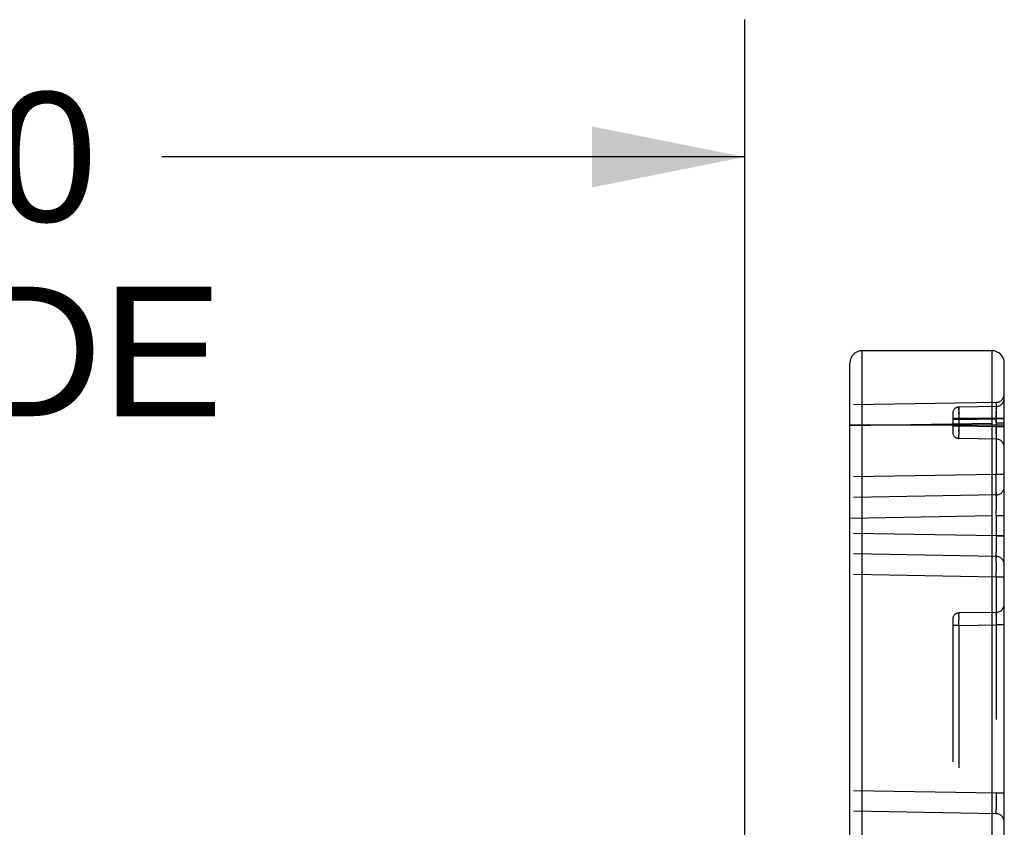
# Model space of a CAD drawing. Header units: inches. Extents: x 0 to 63, y 0 to 40.7.
# Tile 33 of 49: x 57.8 to 60.2, y 11.5 to 13.4. Entities that reach past the tile are written whole.
import ezdxf

# ---------------------------------------------------------------- set-up
doc = ezdxf.new("R2010")
doc.units = ezdxf.units.IN
doc.header["$LTSCALE"] = 3.462963
doc.header["$MEASUREMENT"] = 0
doc.linetypes.add('HIDDEN', pattern=[0.2, 0.1, -0.1])
doc.layers.get('0').update_dxf_attribs({"linetype": 'CONTINUOUS'})
doc.layers.add('_77011', color=7, linetype='CONTINUOUS')
doc.styles.get("Standard").update_dxf_attribs({"font": 'arial.ttf'})
doc.dimstyles.new('DIMSTYLE_1', dxfattribs={"dimtxt": 0.314815, "dimasz": 0.37037, "dimexe": 0.09, "dimexo": 0.07, "dimgap": 0.0425, "dimtad": 0, "dimtih": 1, "dimtoh": 1, "dimzin": 4, "dimdsep": 46, "dimtxsty": 'Standard', "dimblk": '_FILLED', "dimblk1": '_FILLED', "dimblk2": '_FILLED', "dimcen": 0.09, "dimadec": 3, "dimazin": 1, "dimtfac": 1, "dimtdec": 3, "dimtofl": 0, "dimtmove": 0, "dimatfit": 3, "dimldrblk": '_FILLED', "dimfxl": 0, "dimtolj": 1, "dimtzin": 4, "dimarcsym": 0})

# ---------------------------------------------------------------- blocks, each defined once
blk = doc.blocks.new('_FILLED')
at = {"color": 0, "linetype": 'ByBlock'}
blk.add_solid([(0, 0), (-1, 0.2), (-1, -0.2)], dxfattribs=at)
blk = doc.blocks.new('*D6')
at = {"color": 2, "linetype": 'Continuous'}
for p, q in [((55.5262, 12.1372), (55.5262, 13.4171)), ((59.5262, 11.1684), (59.5262, 13.4171)), ((55.5262, 13.0837), (56.9411, 13.0837)), ((59.5262, 13.0837), (58.1114, 13.0837))]:
    blk.add_line(p, q, dxfattribs=at)
at = {"color": 2, "linetype": 'Continuous', "xscale": 0.3703703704, "yscale": 0.3703703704, "zscale": 0.3703703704, "rotation": 180}
blk.add_blockref('_FILLED', (55.5262, 13.0837), dxfattribs=at)
at = {"color": 2, "linetype": 'Continuous', "xscale": 0.3703703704, "yscale": 0.3703703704, "zscale": 0.3703703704}
blk.add_blockref('_FILLED', (59.5262, 13.0837), dxfattribs=at)
at = {"color": 2, "linetype": 'Continuous', "insert": (57.5262, 13.2411), "char_height": 0.31481, "width": 1.462894, "attachment_point": 2, "line_spacing_factor": 0.9}
blk.add_mtext('4.00\\PINSIDE', dxfattribs=at)

msp = doc.modelspace()

# ---------------------------------------------------------------- linework, layer by layer
at = {"layer": '_77011', "color": 9, "linetype": 'Continuous'}
for p, q in [((59.8112, 10.8137), (59.8112, 12.613)), ((60.1262, 12.613), (60.1262, 9.363)), ((59.7812, 12.433), (60.1562, 12.433))]:
    msp.add_line(p, q, dxfattribs=at)
at = {"layer": '_77011', "color": 7, "linetype": 'Continuous'}
for p, q in [((60.1262, 12.613), (59.8112, 12.613)), ((59.7812, 10.8137), (59.7812, 12.583)), ((60.1562, 9.393), (60.1562, 12.583))]:
    msp.add_line(p, q, dxfattribs=at)
at = {"layer": '_77011', "color": 8, "linetype": 'HIDDEN'}
for p, q in [((60.1366, 12.4876), (59.7812, 12.4814)), ((60.1366, 12.4776), (60.046, 12.476)), ((60.046, 12.476), (60.046, 12.4299)), ((60.1366, 12.4876), (60.1366, 12.4872)), ((60.1366, 12.4776), (60.1366, 12.3126)), ((60.1366, 12.4772), (60.1366, 12.4776)), ((60.1367, 12.4838), (60.1367, 12.4859)), ((60.1367, 12.4838), (60.1367, 12.4773)), ((60.1367, 12.4776), (60.1367, 12.4653)), ((60.0312, 12.461), (60.0312, 12.4149)), ((60.0459, 12.4746), (60.0459, 12.4757)), ((60.0459, 12.4703), (60.0459, 12.4728)), ((60.0459, 12.4672), (60.0459, 12.4597)), ((60.0459, 12.4597), (60.0459, 12.4637)), ((60.0459, 12.4597), (60.046, 12.446)), ((60.1367, 12.4719), (60.1367, 12.4743)), ((60.1367, 12.4681), (60.1367, 12.4506)), ((59.7812, 12.4314), (60.1366, 12.4376)), ((60.1562, 12.448), (60.0312, 12.448)), ((60.046, 12.446), (60.0312, 12.446)), ((60.046, 12.4299), (60.0312, 12.4299)), ((60.046, 12.4299), (60.0459, 12.4206)), ((60.046, 12.446), (60.1366, 12.4476)), ((60.1366, 12.4283), (60.046, 12.4299)), ((60.1366, 12.4376), (60.1367, 12.4506)), ((60.1562, 12.4476), (60.1366, 12.4476)), ((60.1366, 12.4376), (60.1562, 12.4376)), ((60.1366, 12.4236), (60.1366, 12.4283)), ((60.1562, 12.4283), (60.1366, 12.4283)), ((60.1562, 12.4283), (60.1366, 12.4283)), ((60.0459, 12.4206), (60.0459, 12.4087)), ((60.0459, 12.4163), (60.0459, 12.4206)), ((60.0459, 12.4032), (60.0459, 12.4087)), ((60.1367, 12.4107), (60.1366, 12.4236)), ((60.0459, 12.4014), (60.0459, 12.4032)), ((60.046, 12.3999), (60.0459, 12.4003)), ((60.1366, 12.3983), (60.046, 12.3999)), ((60.1366, 12.3987), (60.1366, 12.3983)), ((60.1366, 12.3126), (59.7812, 12.3064)), ((60.1367, 12.2876), (60.1366, 12.3126)), ((60.1562, 12.3126), (60.1366, 12.3126)), ((60.1367, 12.273), (60.1367, 12.2876)), ((60.1366, 12.2626), (59.7812, 12.2564)), ((60.1366, 12.2626), (60.1366, 12.2622)), ((60.1367, 12.2588), (60.1367, 12.2523)), ((60.1367, 12.2523), (60.1367, 12.2431)), ((60.1367, 12.2431), (60.1367, 12.2256)), ((60.1366, 12.2126), (60.1367, 12.2256)), ((59.7812, 12.2064), (60.1366, 12.2126)), ((60.1366, 12.2126), (60.1366, 12.1633)), ((60.1366, 12.2126), (60.1562, 12.2126)), ((60.1366, 12.1633), (59.7812, 12.1695)), ((60.1366, 12.1633), (60.1367, 12.1442)), ((60.1562, 12.1633), (60.1366, 12.1633)), ((60.1366, 12.1633), (60.1562, 12.1633)), ((60.1367, 12.1442), (60.1367, 12.1329)), ((60.1366, 12.1133), (59.7812, 12.1195)), ((60.1367, 12.1329), (60.1367, 12.1236)), ((60.1366, 12.1137), (60.1366, 12.1133)), ((60.1366, 12.1129), (60.1366, 12.1133)), ((60.1367, 12.1095), (60.1367, 12.1116)), ((60.1367, 12.1029), (60.1367, 12.1095)), ((60.1367, 12.0986), (60.1367, 12.1066)), ((60.1367, 12.0986), (60.1367, 12.0883)), ((60.1366, 12.0633), (59.7812, 12.0695)), ((60.1366, 12.0633), (60.1367, 12.0763)), ((60.1367, 12.0883), (60.1367, 12.0763)), ((60.1366, 12.0633), (60.1366, 10.6983)), ((60.1562, 12.0633), (60.1366, 12.0633)), ((60.0459, 11.9757), (60.046, 11.976)), ((60.046, 11.976), (60.0459, 11.9757)), ((60.0459, 11.9746), (60.0459, 11.9728)), ((60.1366, 11.9776), (60.046, 11.976)), ((60.1366, 11.9776), (60.1366, 11.9772)), ((60.1366, 11.9772), (60.1366, 11.9776)), ((60.0312, 11.961), (60.0312, 10.6849)), ((60.0459, 11.9672), (60.0459, 11.9728)), ((60.0459, 11.9672), (60.0459, 11.9597)), ((60.046, 11.946), (60.0459, 11.9597)), ((60.1367, 11.9569), (60.1366, 11.9476)), ((60.1367, 11.9719), (60.1367, 11.9653)), ((60.1367, 11.9653), (60.1367, 11.9569)), ((60.046, 11.946), (60.0312, 11.946)), ((60.046, 11.946), (60.1366, 11.9476)), ((60.046, 11.946), (60.046, 10.6999)), ((60.1562, 11.9476), (60.1366, 11.9476)), ((60.1366, 11.5383), (59.7812, 11.5445)), ((60.1366, 11.5383), (60.1367, 11.5192)), ((60.1562, 11.5383), (60.1366, 11.5383)), ((60.1367, 11.5192), (60.1367, 11.5079)), ((60.1367, 11.5079), (60.1367, 11.4986)), ((60.1366, 11.4883), (59.7812, 11.4945)), ((60.1366, 11.4887), (60.1366, 11.4883))]:
    msp.add_line(p, q, dxfattribs=at)
for points in [[(60.046, 12.476), (60.0459, 12.4757), (60.0459, 12.4746), (60.0459, 12.4728), (60.0459, 12.4672)], [(60.1367, 12.4859), (60.1366, 12.4872), (60.1366, 12.4876)], [(60.1366, 12.4776), (60.1366, 12.4772), (60.1367, 12.4761), (60.1367, 12.4743)], [(60.1366, 12.4476), (60.1366, 12.4523), (60.1367, 12.4653)], [(60.1367, 12.4107), (60.1367, 12.404), (60.1367, 12.4016), (60.1367, 12.3998), (60.1366, 12.3987), (60.1366, 12.3983)], [(60.0459, 12.4003), (60.0459, 12.4014), (60.0459, 12.4032)], [(60.0459, 12.4014), (60.0459, 12.4003), (60.046, 12.3999)], [(60.1366, 12.263), (60.1367, 12.2643), (60.1367, 12.2664), (60.1367, 12.273)], [(60.1367, 12.2693), (60.1367, 12.2664), (60.1367, 12.2643), (60.1366, 12.263), (60.1366, 12.2626)], [(60.1367, 12.2588), (60.1367, 12.2609), (60.1366, 12.2622), (60.1366, 12.2626)], [(60.1366, 12.1133), (60.1366, 12.1137), (60.1367, 12.115), (60.1367, 12.1171), (60.1367, 12.1236)], [(60.1366, 12.1133), (60.1366, 12.1129), (60.1367, 12.1116), (60.1367, 12.1095)], [(60.046, 11.976), (60.0459, 11.9757), (60.0459, 11.9746)], [(60.1367, 11.9719), (60.1367, 11.9743), (60.1367, 11.9761), (60.1366, 11.9772), (60.1366, 11.9776)], [(60.1366, 11.4883), (60.1366, 11.4887), (60.1367, 11.49), (60.1367, 11.4921), (60.1367, 11.4986)]]:
    msp.add_lwpolyline(points, dxfattribs=at)
at = {"layer": '_77011', "color": 7, "linetype": 'Continuous'}
for centre, start, end in [((59.8112, 12.583), 90, 180.0001), ((60.1262, 12.583), 359.9999, 90)]:
    msp.add_arc(centre, 0.03, start, end, dxfattribs=at)
at = {"layer": '_77011', "color": 8, "linetype": 'HIDDEN'}
for centre, radius, start, end in [((60.1362, 12.5076), 0.02, 271, 360), ((60.0462, 12.461), 0.015, 90.9998, 180.0078), ((60.1362, 12.4976), 0.02, 271, 359.9992), ((60.0462, 12.4149), 0.015, 179.9938, 268.9994), ((60.1362, 12.3783), 0.02, 0, 89), ((60.1362, 12.2826), 0.02, 271.0004, 359.9974), ((60.1362, 12.0933), 0.02, 0.0026, 88.9996), ((60.0462, 11.961), 0.015, 91.0008, 180.0066), ((60.1362, 11.9976), 0.02, 271, 360), ((60.1362, 11.4683), 0.02, 0, 89)]:
    msp.add_arc(centre, radius, start, end, dxfattribs=at)

# ---------------------------------------------------------------- dimensions: what is measured, and where the dimension line sits
at = {"color": 2, "linetype": 'Continuous'}
dim = msp.add_linear_dim(base=(55.5262, 13.0837), p1=(59.5262, 11.0984), p2=(55.5262, 12.0672), angle=180, text='<>\\PINSIDE', dimstyle='DIMSTYLE_1', dxfattribs=at)
dim.commit()
dim.dimension.update_dxf_attribs({"geometry": '*D6', "text_midpoint": (57.5262, 12.8476), "dimtype": 160})

doc.saveas('drawing.dxf')
